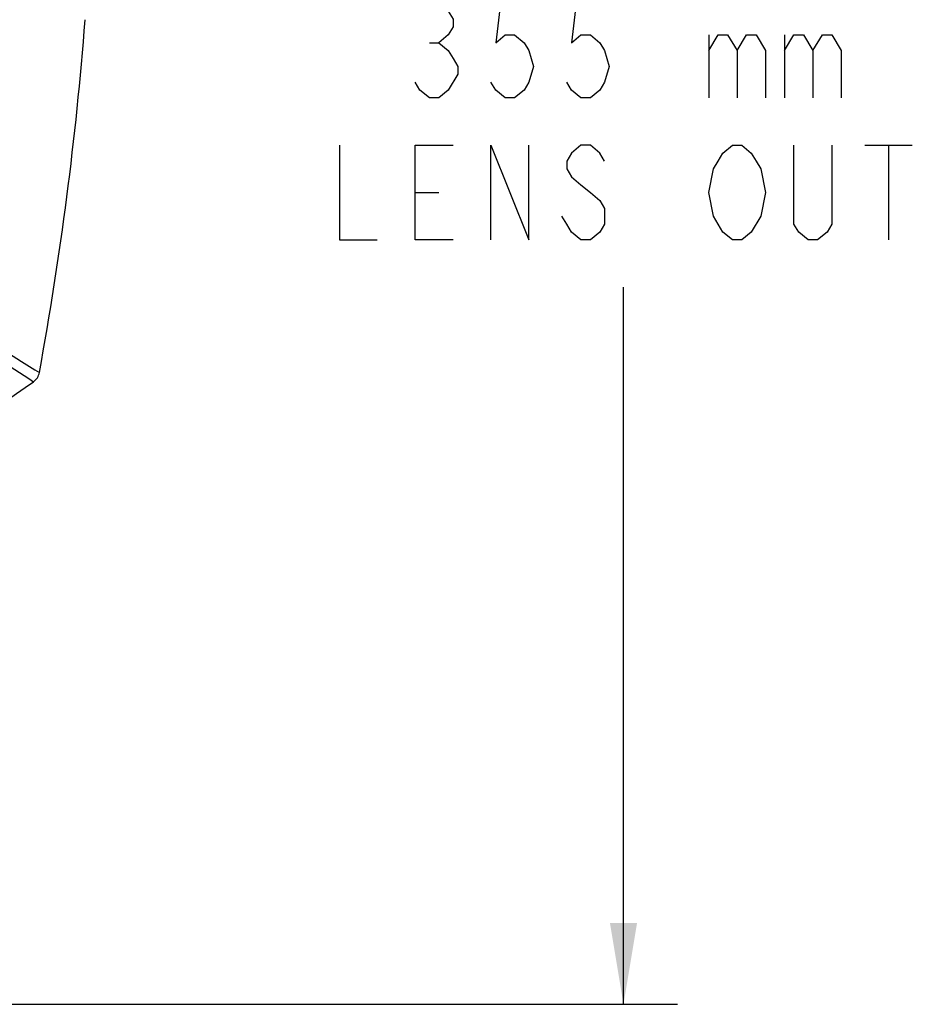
# Model space of a CAD drawing. Extents: x 0 to 420, y 0 to 297.
# Tile 58 of 93: x 252 to 285, y 118 to 154. Entities that reach past the tile are written whole.
import ezdxf

# ---------------------------------------------------------------- set-up
doc = ezdxf.new("R2010")
doc.units = 0
doc.header["$LTSCALE"] = 23.1
doc.layers.get('0').update_dxf_attribs({"linetype": 'CONTINUOUS'})
doc.layers.add('DIM_PILOTEES', color=7, linetype='CONTINUOUS')
doc.dimstyles.get("Standard").update_dxf_attribs({"dimtxt": 2.5, "dimasz": 2.5, "dimexe": 1.25, "dimexo": 0.625, "dimtad": 1, "dimcen": 2.5, "dimazin": 3, "dimtfac": 1, "dimtmove": 0, "dimatfit": 3})

# ---------------------------------------------------------------- blocks, each defined once
blk = doc.blocks.new('_FILLED')
at = {"color": 0, "linetype": 'BYBLOCK'}
blk.add_solid([(0, 0), (-1, 0.167), (-1, -0.167)], dxfattribs=at)
blk = doc.blocks.new('*D6')
at = {"layer": 'DIM_PILOTEES', "color": 6, "linetype": 'CONTINUOUS'}
for p, q in [((233.132, 219.771), (276.8, 219.771)), ((274.8, 219.771), (274.8, 174.016)), ((274.8, 117.762), (274.8, 144.266)), ((237.283, 117.762), (276.8, 117.762))]:
    blk.add_line(p, q, dxfattribs=at)
at = {"layer": 'DIM_PILOTEES', "color": 6, "linetype": 'CONTINUOUS', "xscale": 3, "yscale": 3, "zscale": 3}
for p, rotation in [((274.8, 219.771), 90), ((274.8, 117.762), 270)]:
    blk.add_blockref('_FILLED', p, dxfattribs=dict(at, rotation=rotation))

msp = doc.modelspace()

# ---------------------------------------------------------------- linework, layer by layer
at = {"color": 7, "linetype": 'CONTINUOUS'}
for p, q in [((253.207, 141.113), (253.207, 141.113)), ((252.993, 140.778), (252.994, 140.778))]:
    msp.add_line(p, q, dxfattribs=at)
at = {"color": 9, "linetype": 'CONTINUOUS'}
for points in [[(251.762, 142.025), (252.55, 141.528), (253.039, 141.219), (253.207, 141.113)], [(251.473, 141.761), (252.302, 141.224), (252.816, 140.892), (252.993, 140.778)]]:
    msp.add_lwpolyline(points, dxfattribs=at)
at = {"color": 7, "linetype": 'CONTINUOUS'}
for centre, radius, start, end in [((130.684, 163.629), 124.575, 349.58739, 355.64061), ((252.688, 141.209), 0.528, 305.3599, 349.5874), ((216.966, 191.549), 62.255, 299.7371, 305.35988)]:
    msp.add_arc(centre, radius, start, end, dxfattribs=at)
at = {"layer": 'DIM_PILOTEES', "color": 6, "linetype": 'CONTINUOUS'}
for p, q in [((277.95, 153.6), (277.95, 151.266)), ((280.75, 153.6), (280.75, 151.266)), ((267.625, 153.308), (267.975, 153.308)), ((283.725, 149.516), (285.475, 149.516)), ((284.6, 149.516), (284.6, 146.016)), ((267.1, 147.766), (267.975, 147.766))]:
    msp.add_line(p, q, dxfattribs=at)
for points in [[(267.275, 154.475), (267.625, 154.766), (267.975, 154.766), (268.325, 154.475), (268.5, 154.183), (268.5, 153.891), (268.325, 153.6), (267.975, 153.308), (268.325, 153.016), (268.5, 152.725), (268.675, 152.433), (268.675, 152.141)], [(271.3, 154.766), (270.25, 154.766), (270.075, 153.308), (270.425, 153.6), (270.775, 153.6), (271.125, 153.308), (271.3, 153.016), (271.475, 152.433), (271.3, 151.85), (271.125, 151.558), (270.775, 151.266), (270.425, 151.266), (270.075, 151.558), (269.9, 151.85)], [(274.1, 154.766), (273.05, 154.766), (272.875, 153.308), (273.225, 153.6), (273.575, 153.6), (273.925, 153.308), (274.1, 153.016), (274.275, 152.433), (274.1, 151.85), (273.925, 151.558), (273.575, 151.266), (273.225, 151.266), (272.875, 151.558), (272.7, 151.85)], [(277.95, 153.016), (278.3, 153.6), (278.65, 153.6), (279, 153.016), (279, 151.266)], [(279, 153.016), (279.35, 153.6), (279.7, 153.6), (280.05, 153.016), (280.05, 151.266)], [(280.75, 153.016), (281.1, 153.6), (281.45, 153.6), (281.8, 153.016), (281.8, 151.266)], [(281.8, 153.016), (282.15, 153.6), (282.5, 153.6), (282.85, 153.016), (282.85, 151.266)], [(268.675, 152.141), (268.325, 151.558), (267.975, 151.266), (267.625, 151.266), (267.275, 151.558), (267.1, 151.85)], [(264.3, 149.516), (264.3, 146.016), (265.7, 146.016)], [(268.5, 146.016), (267.1, 146.016), (267.1, 149.516), (268.5, 149.516)], [(269.9, 146.016), (269.9, 149.516), (271.3, 146.016), (271.3, 149.516)], [(274.1, 148.933), (273.925, 149.225), (273.575, 149.516), (273.225, 149.516), (272.875, 149.225), (272.7, 148.933), (272.7, 148.641), (272.875, 148.35), (273.225, 148.058), (273.575, 147.766), (273.925, 147.475), (274.1, 147.183), (274.1, 146.6), (273.925, 146.308), (273.575, 146.016), (273.225, 146.016), (272.875, 146.308), (272.7, 146.6), (272.525, 146.891)], [(279.525, 146.308), (279.175, 146.016), (278.825, 146.016), (278.475, 146.308), (278.3, 146.6), (278.125, 146.891), (277.95, 147.766), (278.125, 148.641), (278.3, 148.933), (278.475, 149.225), (278.825, 149.516), (279.175, 149.516), (279.525, 149.225), (279.7, 148.933), (279.875, 148.641), (280.05, 147.766), (279.875, 146.891), (279.525, 146.308)], [(282.5, 149.516), (282.5, 146.6), (282.325, 146.308), (281.975, 146.016), (281.625, 146.016), (281.275, 146.308), (281.1, 146.6), (281.1, 149.516)]]:
    msp.add_lwpolyline(points, dxfattribs=at)

# ---------------------------------------------------------------- dimensions: what is measured, and where the dimension line sits
dim = msp.add_linear_dim(base=(274.8, 219.771), p1=(235.783, 117.762), p2=(231.632, 219.771), angle=90, dimstyle='Standard', dxfattribs=at)
dim.commit()
dim.dimension.update_dxf_attribs({"geometry": '*D6', "text_midpoint": (266.4, 167.016), "dimtype": 128})

doc.saveas('drawing.dxf')
